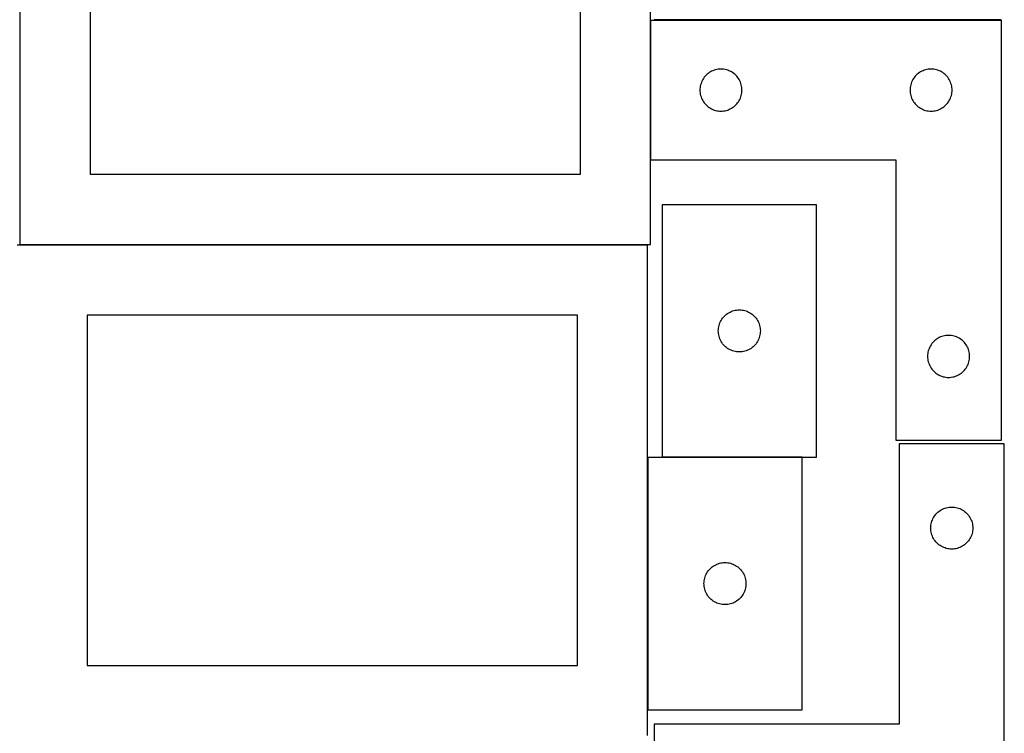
# Model space of a CAD drawing. Header units: millimetres. Extents: x 7 to 1243, y 7 to 2493.
# Tile 14 of 21: x 821 to 1243, y 1275 to 1580. Entities that reach past the tile are written whole.
import ezdxf

# ---------------------------------------------------------------- set-up
doc = ezdxf.new("R2010")
doc.units = ezdxf.units.MM
doc.layers.add('COMMON', color=5, linetype='CONTINUOUS', true_color=0x0000ff)
doc.layers.add('CUT', color=7, linetype='CONTINUOUS', true_color=0x000000)

msp = doc.modelspace()

# ---------------------------------------------------------------- linework, layer by layer
at = {"layer": 'COMMON'}
for p, q in [((1091.150109, 1580.279732), (1091.150109, 1520.279732)), ((1241.250109, 1580.379733), (1092.630732, 1580.379733)), ((1089.887321, 1392.990052), (1089.887321, 1284.990052)), ((1155.987322, 1393.090053), (1096.136001, 1393.090053))]:
    msp.add_line(p, q, dxfattribs=at)
at = {"layer": 'CUT'}
for p, q in [((821.050108, 1694.247011), (821.050108, 1484.247011)), ((1091.050108, 1484.247011), (1091.050108, 1694.247011)), ((851.050108, 1664.247011), (851.050108, 1514.247011)), ((1061.050108, 1514.247011), (1061.050108, 1664.247011)), ((1091.250109, 1520.279732), (1091.250109, 1580.279732)), ((1091.250109, 1580.279732), (1241.250109, 1580.279732)), ((1241.250109, 1580.279732), (1241.250109, 1400.279732)), ((1114.483551, 1556.213844), (1114.109929, 1555.758585)), ((1114.886148, 1556.643693), (1114.483551, 1556.213844)), ((1115.315997, 1557.04629), (1114.886148, 1556.643693)), ((1115.771256, 1557.419912), (1115.315997, 1557.04629)), ((1116.249977, 1557.762959), (1115.771256, 1557.419912)), ((1116.750109, 1558.073961), (1116.249977, 1557.762959)), ((1117.269511, 1558.351587), (1116.750109, 1558.073961)), ((1117.805958, 1558.594648), (1117.269511, 1558.351587)), ((1118.357154, 1558.802103), (1117.805958, 1558.594648)), ((1118.920738, 1558.973065), (1118.357154, 1558.802103)), ((1119.494296, 1559.1068), (1118.920738, 1558.973065)), ((1120.075373, 1559.202736), (1119.494296, 1559.1068)), ((1120.661481, 1559.260462), (1120.075373, 1559.202736)), ((1121.250109, 1559.279732), (1120.661481, 1559.260462)), ((1121.838737, 1559.260462), (1121.250109, 1559.279732)), ((1122.424845, 1559.202736), (1121.838737, 1559.260462)), ((1123.005922, 1559.1068), (1122.424845, 1559.202736)), ((1123.57948, 1558.973065), (1123.005922, 1559.1068)), ((1124.143064, 1558.802103), (1123.57948, 1558.973065)), ((1124.69426, 1558.594648), (1124.143064, 1558.802103)), ((1125.230707, 1558.351587), (1124.69426, 1558.594648)), ((1125.750109, 1558.073961), (1125.230707, 1558.351587)), ((1126.250241, 1557.762959), (1125.750109, 1558.073961)), ((1126.728962, 1557.419912), (1126.250241, 1557.762959)), ((1127.184221, 1557.04629), (1126.728962, 1557.419912)), ((1127.61407, 1556.643693), (1127.184221, 1557.04629)), ((1128.016667, 1556.213844), (1127.61407, 1556.643693)), ((1128.390289, 1555.758585), (1128.016667, 1556.213844)), ((1204.483551, 1556.213844), (1204.109929, 1555.758585)), ((1204.886148, 1556.643693), (1204.483551, 1556.213844)), ((1205.315997, 1557.04629), (1204.886148, 1556.643693)), ((1205.771256, 1557.419912), (1205.315997, 1557.04629)), ((1206.249977, 1557.762959), (1205.771256, 1557.419912)), ((1206.750109, 1558.073961), (1206.249977, 1557.762959)), ((1207.269511, 1558.351587), (1206.750109, 1558.073961)), ((1207.805958, 1558.594648), (1207.269511, 1558.351587)), ((1208.357154, 1558.802103), (1207.805958, 1558.594648)), ((1208.920738, 1558.973065), (1208.357154, 1558.802103)), ((1209.494296, 1559.1068), (1208.920738, 1558.973065)), ((1210.075373, 1559.202736), (1209.494296, 1559.1068)), ((1210.661481, 1559.260462), (1210.075373, 1559.202736)), ((1211.250109, 1559.279732), (1210.661481, 1559.260462)), ((1211.838737, 1559.260462), (1211.250109, 1559.279732)), ((1212.424845, 1559.202736), (1211.838737, 1559.260462)), ((1213.005922, 1559.1068), (1212.424845, 1559.202736)), ((1213.57948, 1558.973065), (1213.005922, 1559.1068)), ((1214.143064, 1558.802103), (1213.57948, 1558.973065)), ((1214.69426, 1558.594648), (1214.143064, 1558.802103)), ((1215.230707, 1558.351587), (1214.69426, 1558.594648)), ((1215.750109, 1558.073961), (1215.230707, 1558.351587)), ((1216.250241, 1557.762959), (1215.750109, 1558.073961)), ((1216.728962, 1557.419912), (1216.250241, 1557.762959)), ((1217.184221, 1557.04629), (1216.728962, 1557.419912)), ((1217.61407, 1556.643693), (1217.184221, 1557.04629)), ((1218.016667, 1556.213844), (1217.61407, 1556.643693)), ((1218.390289, 1555.758585), (1218.016667, 1556.213844)), ((1112.423041, 1552.035545), (1112.327105, 1551.454468)), ((1112.556776, 1552.609104), (1112.423041, 1552.035545)), ((1112.727738, 1553.172687), (1112.556776, 1552.609104)), ((1112.935193, 1553.723883), (1112.727738, 1553.172687)), ((1113.178254, 1554.26033), (1112.935193, 1553.723883)), ((1113.45588, 1554.779732), (1113.178254, 1554.26033)), ((1113.766882, 1555.279864), (1113.45588, 1554.779732)), ((1114.109929, 1555.758585), (1113.766882, 1555.279864)), ((1128.733335, 1555.279864), (1128.390289, 1555.758585)), ((1129.044338, 1554.779732), (1128.733335, 1555.279864)), ((1129.321964, 1554.26033), (1129.044338, 1554.779732)), ((1129.565025, 1553.723883), (1129.321964, 1554.26033)), ((1129.77248, 1553.172687), (1129.565025, 1553.723883)), ((1129.943441, 1552.609104), (1129.77248, 1553.172687)), ((1130.077176, 1552.035545), (1129.943441, 1552.609104)), ((1130.173113, 1551.454468), (1130.077176, 1552.035545)), ((1202.423041, 1552.035545), (1202.327105, 1551.454468)), ((1202.556776, 1552.609104), (1202.423041, 1552.035545)), ((1202.727738, 1553.172687), (1202.556776, 1552.609104)), ((1202.935193, 1553.723883), (1202.727738, 1553.172687)), ((1203.178254, 1554.26033), (1202.935193, 1553.723883)), ((1203.45588, 1554.779732), (1203.178254, 1554.26033)), ((1203.766882, 1555.279864), (1203.45588, 1554.779732)), ((1204.109929, 1555.758585), (1203.766882, 1555.279864)), ((1218.733335, 1555.279864), (1218.390289, 1555.758585)), ((1219.044338, 1554.779732), (1218.733335, 1555.279864)), ((1219.321964, 1554.26033), (1219.044338, 1554.779732)), ((1219.565025, 1553.723883), (1219.321964, 1554.26033)), ((1219.77248, 1553.172687), (1219.565025, 1553.723883)), ((1219.943441, 1552.609104), (1219.77248, 1553.172687)), ((1220.077176, 1552.035545), (1219.943441, 1552.609104)), ((1220.173113, 1551.454468), (1220.077176, 1552.035545)), ((1112.269379, 1550.86836), (1112.250109, 1550.279732)), ((1112.250109, 1550.279732), (1112.269379, 1549.691104)), ((1112.327105, 1551.454468), (1112.269379, 1550.86836)), ((1112.269379, 1549.691104), (1112.327105, 1549.104996)), ((1112.327105, 1549.104996), (1112.423041, 1548.523919)), ((1112.423041, 1548.523919), (1112.556776, 1547.950361)), ((1112.556776, 1547.950361), (1112.727738, 1547.386777)), ((1129.77248, 1547.386777), (1129.943441, 1547.950361)), ((1129.943441, 1547.950361), (1130.077176, 1548.523919)), ((1130.077176, 1548.523919), (1130.173113, 1549.104996)), ((1130.230839, 1550.86836), (1130.173113, 1551.454468)), ((1130.173113, 1549.104996), (1130.230839, 1549.691104)), ((1130.250109, 1550.279732), (1130.230839, 1550.86836)), ((1130.230839, 1549.691104), (1130.250109, 1550.279732)), ((1202.269379, 1550.86836), (1202.250109, 1550.279732)), ((1202.250109, 1550.279732), (1202.269379, 1549.691104)), ((1202.327105, 1551.454468), (1202.269379, 1550.86836)), ((1202.269379, 1549.691104), (1202.327105, 1549.104996)), ((1202.327105, 1549.104996), (1202.423041, 1548.523919)), ((1202.423041, 1548.523919), (1202.556776, 1547.950361)), ((1202.556776, 1547.950361), (1202.727738, 1547.386777)), ((1219.77248, 1547.386777), (1219.943441, 1547.950361)), ((1219.943441, 1547.950361), (1220.077176, 1548.523919)), ((1220.077176, 1548.523919), (1220.173113, 1549.104996)), ((1220.230839, 1550.86836), (1220.173113, 1551.454468)), ((1220.173113, 1549.104996), (1220.230839, 1549.691104)), ((1220.250109, 1550.279732), (1220.230839, 1550.86836)), ((1220.230839, 1549.691104), (1220.250109, 1550.279732)), ((1112.727738, 1547.386777), (1112.935193, 1546.835581)), ((1112.935193, 1546.835581), (1113.178254, 1546.299134)), ((1113.178254, 1546.299134), (1113.45588, 1545.779732)), ((1113.45588, 1545.779732), (1113.766882, 1545.2796)), ((1113.766882, 1545.2796), (1114.109929, 1544.800879)), ((1114.109929, 1544.800879), (1114.483551, 1544.34562)), ((1114.483551, 1544.34562), (1114.886148, 1543.915771)), ((1114.886148, 1543.915771), (1115.315997, 1543.513174)), ((1115.315997, 1543.513174), (1115.771256, 1543.139552)), ((1126.728962, 1543.139552), (1127.184221, 1543.513174)), ((1127.184221, 1543.513174), (1127.61407, 1543.915771)), ((1127.61407, 1543.915771), (1128.016667, 1544.34562)), ((1128.016667, 1544.34562), (1128.390289, 1544.800879)), ((1128.390289, 1544.800879), (1128.733335, 1545.2796)), ((1128.733335, 1545.2796), (1129.044338, 1545.779732)), ((1129.044338, 1545.779732), (1129.321964, 1546.299134)), ((1129.321964, 1546.299134), (1129.565025, 1546.835581)), ((1129.565025, 1546.835581), (1129.77248, 1547.386777)), ((1202.727738, 1547.386777), (1202.935193, 1546.835581)), ((1202.935193, 1546.835581), (1203.178254, 1546.299134)), ((1203.178254, 1546.299134), (1203.45588, 1545.779732)), ((1203.45588, 1545.779732), (1203.766882, 1545.2796)), ((1203.766882, 1545.2796), (1204.109929, 1544.800879)), ((1204.109929, 1544.800879), (1204.483551, 1544.34562)), ((1204.483551, 1544.34562), (1204.886148, 1543.915771)), ((1204.886148, 1543.915771), (1205.315997, 1543.513174)), ((1205.315997, 1543.513174), (1205.771256, 1543.139552)), ((1216.728962, 1543.139552), (1217.184221, 1543.513174)), ((1217.184221, 1543.513174), (1217.61407, 1543.915771)), ((1217.61407, 1543.915771), (1218.016667, 1544.34562)), ((1218.016667, 1544.34562), (1218.390289, 1544.800879)), ((1218.390289, 1544.800879), (1218.733335, 1545.2796)), ((1218.733335, 1545.2796), (1219.044338, 1545.779732)), ((1219.044338, 1545.779732), (1219.321964, 1546.299134)), ((1219.321964, 1546.299134), (1219.565025, 1546.835581)), ((1219.565025, 1546.835581), (1219.77248, 1547.386777)), ((1115.771256, 1543.139552), (1116.249977, 1542.796506)), ((1116.249977, 1542.796506), (1116.750109, 1542.485504)), ((1116.750109, 1542.485504), (1117.269511, 1542.207877)), ((1117.269511, 1542.207877), (1117.805958, 1541.964816)), ((1117.805958, 1541.964816), (1118.357154, 1541.757361)), ((1118.357154, 1541.757361), (1118.920738, 1541.5864)), ((1118.920738, 1541.5864), (1119.494296, 1541.452665)), ((1119.494296, 1541.452665), (1120.075373, 1541.356728)), ((1120.075373, 1541.356728), (1120.661481, 1541.299002)), ((1120.661481, 1541.299002), (1121.250109, 1541.279732)), ((1121.250109, 1541.279732), (1121.838737, 1541.299002)), ((1121.838737, 1541.299002), (1122.424845, 1541.356728)), ((1122.424845, 1541.356728), (1123.005922, 1541.452665)), ((1123.005922, 1541.452665), (1123.57948, 1541.5864)), ((1123.57948, 1541.5864), (1124.143064, 1541.757361)), ((1124.143064, 1541.757361), (1124.69426, 1541.964816)), ((1124.69426, 1541.964816), (1125.230707, 1542.207877)), ((1125.230707, 1542.207877), (1125.750109, 1542.485504)), ((1125.750109, 1542.485504), (1126.250241, 1542.796506)), ((1126.250241, 1542.796506), (1126.728962, 1543.139552)), ((1205.771256, 1543.139552), (1206.249977, 1542.796506)), ((1206.249977, 1542.796506), (1206.750109, 1542.485504)), ((1206.750109, 1542.485504), (1207.269511, 1542.207877)), ((1207.269511, 1542.207877), (1207.805958, 1541.964816)), ((1207.805958, 1541.964816), (1208.357154, 1541.757361)), ((1208.357154, 1541.757361), (1208.920738, 1541.5864)), ((1208.920738, 1541.5864), (1209.494296, 1541.452665)), ((1209.494296, 1541.452665), (1210.075373, 1541.356728)), ((1210.075373, 1541.356728), (1210.661481, 1541.299002)), ((1210.661481, 1541.299002), (1211.250109, 1541.279732)), ((1211.250109, 1541.279732), (1211.838737, 1541.299002)), ((1211.838737, 1541.299002), (1212.424845, 1541.356728)), ((1212.424845, 1541.356728), (1213.005922, 1541.452665)), ((1213.005922, 1541.452665), (1213.57948, 1541.5864)), ((1213.57948, 1541.5864), (1214.143064, 1541.757361)), ((1214.143064, 1541.757361), (1214.69426, 1541.964816)), ((1214.69426, 1541.964816), (1215.230707, 1542.207877)), ((1215.230707, 1542.207877), (1215.750109, 1542.485504)), ((1215.750109, 1542.485504), (1216.250241, 1542.796506)), ((1216.250241, 1542.796506), (1216.728962, 1543.139552)), ((1196.250109, 1520.279732), (1091.250109, 1520.279732)), ((1196.250109, 1400.279732), (1196.250109, 1520.279732)), ((851.050108, 1514.247011), (1061.050108, 1514.247011)), ((1162.136001, 1501.190053), (1096.136001, 1501.190053)), ((1096.136001, 1501.190053), (1096.136001, 1393.190053)), ((1162.136001, 1393.190053), (1162.136001, 1501.190053)), ((1089.787321, 1483.917787), (819.787321, 1483.917787)), ((821.050108, 1484.247011), (1091.050108, 1484.247011)), ((1089.787321, 1273.917787), (1089.787321, 1483.917787)), ((1124.135869, 1454.673279), (1124.636001, 1454.984281)), ((1124.636001, 1454.984281), (1125.155403, 1455.261907)), ((1125.155403, 1455.261907), (1125.69185, 1455.504968)), ((1125.69185, 1455.504968), (1126.243046, 1455.712424)), ((1126.243046, 1455.712424), (1126.80663, 1455.883385)), ((1126.80663, 1455.883385), (1127.380188, 1456.01712)), ((1127.380188, 1456.01712), (1127.961266, 1456.113056)), ((1127.961266, 1456.113056), (1128.547373, 1456.170783)), ((1128.547373, 1456.170783), (1129.136001, 1456.190053)), ((1129.136001, 1456.190053), (1129.724629, 1456.170783)), ((1129.724629, 1456.170783), (1130.310737, 1456.113056)), ((1130.310737, 1456.113056), (1130.891814, 1456.01712)), ((1130.891814, 1456.01712), (1131.465373, 1455.883385)), ((1131.465373, 1455.883385), (1132.028957, 1455.712424)), ((1132.028957, 1455.712424), (1132.580152, 1455.504968)), ((1132.580152, 1455.504968), (1133.1166, 1455.261907)), ((1133.1166, 1455.261907), (1133.636001, 1454.984281)), ((1133.636001, 1454.984281), (1134.136133, 1454.673279)), ((1059.787321, 1453.917787), (849.787321, 1453.917787)), ((849.787321, 1453.917787), (849.787321, 1303.917787)), ((1059.787321, 1303.917787), (1059.787321, 1453.917787)), ((1120.61363, 1450.083008), (1120.821086, 1450.634203)), ((1120.821086, 1450.634203), (1121.064147, 1451.170651)), ((1121.064147, 1451.170651), (1121.341773, 1451.690053)), ((1121.341773, 1451.690053), (1121.652775, 1452.190185)), ((1121.652775, 1452.190185), (1121.995821, 1452.668905)), ((1121.995821, 1452.668905), (1122.369443, 1453.124165)), ((1122.369443, 1453.124165), (1122.77204, 1453.554014)), ((1122.77204, 1453.554014), (1123.201889, 1453.956611)), ((1123.201889, 1453.956611), (1123.657148, 1454.330233)), ((1123.657148, 1454.330233), (1124.135869, 1454.673279)), ((1134.136133, 1454.673279), (1134.614854, 1454.330233)), ((1134.614854, 1454.330233), (1135.070114, 1453.956611)), ((1135.070114, 1453.956611), (1135.499962, 1453.554014)), ((1135.499962, 1453.554014), (1135.90256, 1453.124165)), ((1135.90256, 1453.124165), (1136.276181, 1452.668905)), ((1136.276181, 1452.668905), (1136.619228, 1452.190185)), ((1136.619228, 1452.190185), (1136.93023, 1451.690053)), ((1136.93023, 1451.690053), (1137.207856, 1451.170651)), ((1137.207856, 1451.170651), (1137.450917, 1450.634203)), ((1137.450917, 1450.634203), (1137.658372, 1450.083008)), ((1120.136001, 1447.190053), (1120.155271, 1447.778681)), ((1120.155271, 1446.601424), (1120.136001, 1447.190053)), ((1120.155271, 1447.778681), (1120.212998, 1448.364788)), ((1120.212998, 1446.015317), (1120.155271, 1446.601424)), ((1120.212998, 1448.364788), (1120.308934, 1448.945865)), ((1120.308934, 1448.945865), (1120.442669, 1449.519424)), ((1120.442669, 1449.519424), (1120.61363, 1450.083008)), ((1137.658372, 1450.083008), (1137.829334, 1449.519424)), ((1137.829334, 1449.519424), (1137.963069, 1448.945865)), ((1137.963069, 1448.945865), (1138.059005, 1448.364788)), ((1138.059005, 1448.364788), (1138.116732, 1447.778681)), ((1138.116732, 1446.601424), (1138.059005, 1446.015317)), ((1138.116732, 1447.778681), (1138.136001, 1447.190053)), ((1138.136001, 1447.190053), (1138.116732, 1446.601424)), ((1120.308934, 1445.43424), (1120.212998, 1446.015317)), ((1120.442669, 1444.860681), (1120.308934, 1445.43424)), ((1120.61363, 1444.297097), (1120.442669, 1444.860681)), ((1120.821086, 1443.745902), (1120.61363, 1444.297097)), ((1121.064147, 1443.209454), (1120.821086, 1443.745902)), ((1121.341773, 1442.690053), (1121.064147, 1443.209454)), ((1121.652775, 1442.18992), (1121.341773, 1442.690053)), ((1121.995821, 1441.7112), (1121.652775, 1442.18992)), ((1136.619228, 1442.18992), (1136.276181, 1441.7112)), ((1136.93023, 1442.690053), (1136.619228, 1442.18992)), ((1137.207856, 1443.209454), (1136.93023, 1442.690053)), ((1137.450917, 1443.745902), (1137.207856, 1443.209454)), ((1137.658372, 1444.297097), (1137.450917, 1443.745902)), ((1137.829334, 1444.860681), (1137.658372, 1444.297097)), ((1137.963069, 1445.43424), (1137.829334, 1444.860681)), ((1138.059005, 1446.015317), (1137.963069, 1445.43424)), ((1211.983551, 1442.213844), (1211.609929, 1441.758585)), ((1212.386148, 1442.643693), (1211.983551, 1442.213844)), ((1212.815997, 1443.04629), (1212.386148, 1442.643693)), ((1213.271256, 1443.419912), (1212.815997, 1443.04629)), ((1213.749977, 1443.762959), (1213.271256, 1443.419912)), ((1214.250109, 1444.073961), (1213.749977, 1443.762959)), ((1214.769511, 1444.351587), (1214.250109, 1444.073961)), ((1215.305958, 1444.594648), (1214.769511, 1444.351587)), ((1215.857154, 1444.802103), (1215.305958, 1444.594648)), ((1216.420738, 1444.973065), (1215.857154, 1444.802103)), ((1216.994296, 1445.1068), (1216.420738, 1444.973065)), ((1217.575373, 1445.202736), (1216.994296, 1445.1068)), ((1218.161481, 1445.260462), (1217.575373, 1445.202736)), ((1218.750109, 1445.279732), (1218.161481, 1445.260462)), ((1219.338737, 1445.260462), (1218.750109, 1445.279732)), ((1219.924845, 1445.202736), (1219.338737, 1445.260462)), ((1220.505922, 1445.1068), (1219.924845, 1445.202736)), ((1221.07948, 1444.973065), (1220.505922, 1445.1068)), ((1221.643064, 1444.802103), (1221.07948, 1444.973065)), ((1222.19426, 1444.594648), (1221.643064, 1444.802103)), ((1222.730707, 1444.351587), (1222.19426, 1444.594648)), ((1223.250109, 1444.073961), (1222.730707, 1444.351587)), ((1223.750241, 1443.762959), (1223.250109, 1444.073961)), ((1224.228962, 1443.419912), (1223.750241, 1443.762959)), ((1224.684221, 1443.04629), (1224.228962, 1443.419912)), ((1225.11407, 1442.643693), (1224.684221, 1443.04629)), ((1225.516667, 1442.213844), (1225.11407, 1442.643693)), ((1225.890289, 1441.758585), (1225.516667, 1442.213844)), ((1122.369443, 1441.25594), (1121.995821, 1441.7112)), ((1122.77204, 1440.826092), (1122.369443, 1441.25594)), ((1123.201889, 1440.423494), (1122.77204, 1440.826092)), ((1123.657148, 1440.049873), (1123.201889, 1440.423494)), ((1124.135869, 1439.706826), (1123.657148, 1440.049873)), ((1124.636001, 1439.395824), (1124.135869, 1439.706826)), ((1125.155403, 1439.118198), (1124.636001, 1439.395824)), ((1125.69185, 1438.875137), (1125.155403, 1439.118198)), ((1126.243046, 1438.667681), (1125.69185, 1438.875137)), ((1126.80663, 1438.49672), (1126.243046, 1438.667681)), ((1127.380188, 1438.362985), (1126.80663, 1438.49672)), ((1127.961266, 1438.267049), (1127.380188, 1438.362985)), ((1128.547373, 1438.209322), (1127.961266, 1438.267049)), ((1129.136001, 1438.190053), (1128.547373, 1438.209322)), ((1129.724629, 1438.209322), (1129.136001, 1438.190053)), ((1130.310737, 1438.267049), (1129.724629, 1438.209322)), ((1130.891814, 1438.362985), (1130.310737, 1438.267049)), ((1131.465373, 1438.49672), (1130.891814, 1438.362985)), ((1132.028957, 1438.667681), (1131.465373, 1438.49672)), ((1132.580152, 1438.875137), (1132.028957, 1438.667681)), ((1133.1166, 1439.118198), (1132.580152, 1438.875137)), ((1133.636001, 1439.395824), (1133.1166, 1439.118198)), ((1134.136133, 1439.706826), (1133.636001, 1439.395824)), ((1134.614854, 1440.049873), (1134.136133, 1439.706826)), ((1135.070114, 1440.423494), (1134.614854, 1440.049873)), ((1135.499962, 1440.826092), (1135.070114, 1440.423494)), ((1135.90256, 1441.25594), (1135.499962, 1440.826092)), ((1136.276181, 1441.7112), (1135.90256, 1441.25594)), ((1209.923041, 1438.035545), (1209.827105, 1437.454468)), ((1210.056776, 1438.609104), (1209.923041, 1438.035545)), ((1210.227738, 1439.172687), (1210.056776, 1438.609104)), ((1210.435193, 1439.723883), (1210.227738, 1439.172687)), ((1210.678254, 1440.26033), (1210.435193, 1439.723883)), ((1210.95588, 1440.779732), (1210.678254, 1440.26033)), ((1211.266882, 1441.279864), (1210.95588, 1440.779732)), ((1211.609929, 1441.758585), (1211.266882, 1441.279864)), ((1226.233335, 1441.279864), (1225.890289, 1441.758585)), ((1226.544338, 1440.779732), (1226.233335, 1441.279864)), ((1226.821964, 1440.26033), (1226.544338, 1440.779732)), ((1227.065025, 1439.723883), (1226.821964, 1440.26033)), ((1227.27248, 1439.172687), (1227.065025, 1439.723883)), ((1227.443441, 1438.609104), (1227.27248, 1439.172687)), ((1227.577176, 1438.035545), (1227.443441, 1438.609104)), ((1227.673113, 1437.454468), (1227.577176, 1438.035545)), ((1209.769379, 1436.86836), (1209.750109, 1436.279732)), ((1209.750109, 1436.279732), (1209.769379, 1435.691104)), ((1209.827105, 1437.454468), (1209.769379, 1436.86836)), ((1209.769379, 1435.691104), (1209.827105, 1435.104996)), ((1209.827105, 1435.104996), (1209.923041, 1434.523919)), ((1209.923041, 1434.523919), (1210.056776, 1433.950361)), ((1210.056776, 1433.950361), (1210.227738, 1433.386777)), ((1227.27248, 1433.386777), (1227.443441, 1433.950361)), ((1227.443441, 1433.950361), (1227.577176, 1434.523919)), ((1227.577176, 1434.523919), (1227.673113, 1435.104996)), ((1227.730839, 1436.86836), (1227.673113, 1437.454468)), ((1227.673113, 1435.104996), (1227.730839, 1435.691104)), ((1227.750109, 1436.279732), (1227.730839, 1436.86836)), ((1227.730839, 1435.691104), (1227.750109, 1436.279732)), ((1210.227738, 1433.386777), (1210.435193, 1432.835581)), ((1210.435193, 1432.835581), (1210.678254, 1432.299134)), ((1210.678254, 1432.299134), (1210.95588, 1431.779732)), ((1210.95588, 1431.779732), (1211.266882, 1431.2796)), ((1211.266882, 1431.2796), (1211.609929, 1430.800879)), ((1211.609929, 1430.800879), (1211.983551, 1430.34562)), ((1211.983551, 1430.34562), (1212.386148, 1429.915771)), ((1212.386148, 1429.915771), (1212.815997, 1429.513174)), ((1212.815997, 1429.513174), (1213.271256, 1429.139552)), ((1224.228962, 1429.139552), (1224.684221, 1429.513174)), ((1224.684221, 1429.513174), (1225.11407, 1429.915771)), ((1225.11407, 1429.915771), (1225.516667, 1430.34562)), ((1225.516667, 1430.34562), (1225.890289, 1430.800879)), ((1225.890289, 1430.800879), (1226.233335, 1431.2796)), ((1226.233335, 1431.2796), (1226.544338, 1431.779732)), ((1226.544338, 1431.779732), (1226.821964, 1432.299134)), ((1226.821964, 1432.299134), (1227.065025, 1432.835581)), ((1227.065025, 1432.835581), (1227.27248, 1433.386777)), ((1213.271256, 1429.139552), (1213.749977, 1428.796506)), ((1213.749977, 1428.796506), (1214.250109, 1428.485504)), ((1214.250109, 1428.485504), (1214.769511, 1428.207877)), ((1214.769511, 1428.207877), (1215.305958, 1427.964816)), ((1215.305958, 1427.964816), (1215.857154, 1427.757361)), ((1215.857154, 1427.757361), (1216.420738, 1427.5864)), ((1216.420738, 1427.5864), (1216.994296, 1427.452665)), ((1216.994296, 1427.452665), (1217.575373, 1427.356728)), ((1217.575373, 1427.356728), (1218.161481, 1427.299002)), ((1218.161481, 1427.299002), (1218.750109, 1427.279732)), ((1218.750109, 1427.279732), (1219.338737, 1427.299002)), ((1219.338737, 1427.299002), (1219.924845, 1427.356728)), ((1219.924845, 1427.356728), (1220.505922, 1427.452665)), ((1220.505922, 1427.452665), (1221.07948, 1427.5864)), ((1221.07948, 1427.5864), (1221.643064, 1427.757361)), ((1221.643064, 1427.757361), (1222.19426, 1427.964816)), ((1222.19426, 1427.964816), (1222.730707, 1428.207877)), ((1222.730707, 1428.207877), (1223.250109, 1428.485504)), ((1223.250109, 1428.485504), (1223.750241, 1428.796506)), ((1223.750241, 1428.796506), (1224.228962, 1429.139552)), ((1241.250109, 1400.279732), (1196.250109, 1400.279732)), ((1242.614258, 1398.763736), (1197.614258, 1398.763736)), ((1197.614258, 1398.763736), (1197.614258, 1278.763736)), ((1242.614258, 1218.763736), (1242.614258, 1398.763736)), ((1089.987322, 1392.990052), (1089.987322, 1284.990052)), ((1155.987322, 1392.990052), (1089.987322, 1392.990052)), ((1096.136001, 1393.190053), (1162.136001, 1393.190053)), ((1155.987322, 1284.990052), (1155.987322, 1392.990052)), ((1215.114126, 1370.246963), (1215.614258, 1370.557965)), ((1215.614258, 1370.557965), (1216.13366, 1370.835591)), ((1216.13366, 1370.835591), (1216.670108, 1371.078652)), ((1216.670108, 1371.078652), (1217.221303, 1371.286107)), ((1217.221303, 1371.286107), (1217.784887, 1371.457069)), ((1217.784887, 1371.457069), (1218.358446, 1371.590804)), ((1218.358446, 1371.590804), (1218.939523, 1371.68674)), ((1218.939523, 1371.68674), (1219.52563, 1371.744466)), ((1219.52563, 1371.744466), (1220.114258, 1371.763736)), ((1220.114258, 1371.763736), (1220.702887, 1371.744466)), ((1220.702887, 1371.744466), (1221.288994, 1371.68674)), ((1221.288994, 1371.68674), (1221.870071, 1371.590804)), ((1221.870071, 1371.590804), (1222.44363, 1371.457069)), ((1222.44363, 1371.457069), (1223.007214, 1371.286107)), ((1223.007214, 1371.286107), (1223.558409, 1371.078652)), ((1223.558409, 1371.078652), (1224.094857, 1370.835591)), ((1224.094857, 1370.835591), (1224.614258, 1370.557965)), ((1224.614258, 1370.557965), (1225.114391, 1370.246963)), ((1211.799343, 1366.207887), (1212.042404, 1366.744334)), ((1212.042404, 1366.744334), (1212.32003, 1367.263736)), ((1212.32003, 1367.263736), (1212.631032, 1367.763868)), ((1212.631032, 1367.763868), (1212.974078, 1368.242589)), ((1212.974078, 1368.242589), (1213.3477, 1368.697848)), ((1213.3477, 1368.697848), (1213.750297, 1369.127697)), ((1213.750297, 1369.127697), (1214.180146, 1369.530294)), ((1214.180146, 1369.530294), (1214.635406, 1369.903916)), ((1214.635406, 1369.903916), (1215.114126, 1370.246963)), ((1225.114391, 1370.246963), (1225.593111, 1369.903916)), ((1225.593111, 1369.903916), (1226.048371, 1369.530294)), ((1226.048371, 1369.530294), (1226.478219, 1369.127697)), ((1226.478219, 1369.127697), (1226.880817, 1368.697848)), ((1226.880817, 1368.697848), (1227.254439, 1368.242589)), ((1227.254439, 1368.242589), (1227.597485, 1367.763868)), ((1227.597485, 1367.763868), (1227.908487, 1367.263736)), ((1227.908487, 1367.263736), (1228.186113, 1366.744334)), ((1228.186113, 1366.744334), (1228.429174, 1366.207887)), ((1211.114258, 1362.763736), (1211.133528, 1363.352364)), ((1211.133528, 1362.175108), (1211.114258, 1362.763736)), ((1211.133528, 1363.352364), (1211.191255, 1363.938472)), ((1211.191255, 1361.589), (1211.133528, 1362.175108)), ((1211.191255, 1363.938472), (1211.287191, 1364.519549)), ((1211.287191, 1364.519549), (1211.420926, 1365.093107)), ((1211.420926, 1365.093107), (1211.591887, 1365.656691)), ((1211.591887, 1365.656691), (1211.799343, 1366.207887)), ((1228.429174, 1366.207887), (1228.63663, 1365.656691)), ((1228.63663, 1365.656691), (1228.807591, 1365.093107)), ((1228.807591, 1365.093107), (1228.941326, 1364.519549)), ((1228.941326, 1364.519549), (1229.037262, 1363.938472)), ((1229.037262, 1363.938472), (1229.094989, 1363.352364)), ((1229.094989, 1362.175108), (1229.037262, 1361.589)), ((1229.094989, 1363.352364), (1229.114258, 1362.763736)), ((1229.114258, 1362.763736), (1229.094989, 1362.175108)), ((1211.287191, 1361.007923), (1211.191255, 1361.589)), ((1211.420926, 1360.434365), (1211.287191, 1361.007923)), ((1211.591887, 1359.870781), (1211.420926, 1360.434365)), ((1211.799343, 1359.319585), (1211.591887, 1359.870781)), ((1212.042404, 1358.783138), (1211.799343, 1359.319585)), ((1212.32003, 1358.263736), (1212.042404, 1358.783138)), ((1212.631032, 1357.763604), (1212.32003, 1358.263736)), ((1227.908487, 1358.263736), (1227.597485, 1357.763604)), ((1228.186113, 1358.783138), (1227.908487, 1358.263736)), ((1228.429174, 1359.319585), (1228.186113, 1358.783138)), ((1228.63663, 1359.870781), (1228.429174, 1359.319585)), ((1228.807591, 1360.434365), (1228.63663, 1359.870781)), ((1228.941326, 1361.007923), (1228.807591, 1360.434365)), ((1229.037262, 1361.589), (1228.941326, 1361.007923)), ((1212.974078, 1357.284883), (1212.631032, 1357.763604)), ((1213.3477, 1356.829624), (1212.974078, 1357.284883)), ((1213.750297, 1356.399775), (1213.3477, 1356.829624)), ((1214.180146, 1355.997178), (1213.750297, 1356.399775)), ((1214.635406, 1355.623556), (1214.180146, 1355.997178)), ((1215.114126, 1355.28051), (1214.635406, 1355.623556)), ((1215.614258, 1354.969507), (1215.114126, 1355.28051)), ((1216.13366, 1354.691881), (1215.614258, 1354.969507)), ((1216.670108, 1354.44882), (1216.13366, 1354.691881)), ((1217.221303, 1354.241365), (1216.670108, 1354.44882)), ((1217.784887, 1354.070404), (1217.221303, 1354.241365)), ((1218.358446, 1353.936669), (1217.784887, 1354.070404)), ((1218.939523, 1353.840732), (1218.358446, 1353.936669)), ((1219.52563, 1353.783006), (1218.939523, 1353.840732)), ((1220.114258, 1353.763736), (1219.52563, 1353.783006)), ((1220.702887, 1353.783006), (1220.114258, 1353.763736)), ((1221.288994, 1353.840732), (1220.702887, 1353.783006)), ((1221.870071, 1353.936669), (1221.288994, 1353.840732)), ((1222.44363, 1354.070404), (1221.870071, 1353.936669)), ((1223.007214, 1354.241365), (1222.44363, 1354.070404)), ((1223.558409, 1354.44882), (1223.007214, 1354.241365)), ((1224.094857, 1354.691881), (1223.558409, 1354.44882)), ((1224.614258, 1354.969507), (1224.094857, 1354.691881)), ((1225.114391, 1355.28051), (1224.614258, 1354.969507)), ((1225.593111, 1355.623556), (1225.114391, 1355.28051)), ((1226.048371, 1355.997178), (1225.593111, 1355.623556)), ((1226.478219, 1356.399775), (1226.048371, 1355.997178)), ((1226.880817, 1356.829624), (1226.478219, 1356.399775)), ((1227.254439, 1357.284883), (1226.880817, 1356.829624)), ((1227.597485, 1357.763604), (1227.254439, 1357.284883)), ((1116.220764, 1344.924164), (1116.623361, 1345.354013)), ((1116.623361, 1345.354013), (1117.05321, 1345.75661)), ((1117.05321, 1345.75661), (1117.508469, 1346.130232)), ((1117.508469, 1346.130232), (1117.98719, 1346.473278)), ((1117.98719, 1346.473278), (1118.487322, 1346.78428)), ((1118.487322, 1346.78428), (1119.006724, 1347.061906)), ((1119.006724, 1347.061906), (1119.543171, 1347.304967)), ((1119.543171, 1347.304967), (1120.094367, 1347.512423)), ((1120.094367, 1347.512423), (1120.657951, 1347.683384)), ((1120.657951, 1347.683384), (1121.231509, 1347.817119)), ((1121.231509, 1347.817119), (1121.812586, 1347.913055)), ((1121.812586, 1347.913055), (1122.398694, 1347.970782)), ((1122.398694, 1347.970782), (1122.987322, 1347.990052)), ((1122.987322, 1347.990052), (1123.57595, 1347.970782)), ((1123.57595, 1347.970782), (1124.162058, 1347.913055)), ((1124.162058, 1347.913055), (1124.743135, 1347.817119)), ((1124.743135, 1347.817119), (1125.316693, 1347.683384)), ((1125.316693, 1347.683384), (1125.880277, 1347.512423)), ((1125.880277, 1347.512423), (1126.431473, 1347.304967)), ((1126.431473, 1347.304967), (1126.96792, 1347.061906)), ((1126.96792, 1347.061906), (1127.487322, 1346.78428)), ((1127.487322, 1346.78428), (1127.987454, 1346.473278)), ((1127.987454, 1346.473278), (1128.466175, 1346.130232)), ((1128.466175, 1346.130232), (1128.921434, 1345.75661)), ((1128.921434, 1345.75661), (1129.351283, 1345.354013)), ((1129.351283, 1345.354013), (1129.75388, 1344.924164)), ((1114.160255, 1340.745864), (1114.29399, 1341.319423)), ((1114.29399, 1341.319423), (1114.464951, 1341.883007)), ((1114.464951, 1341.883007), (1114.672406, 1342.434202)), ((1114.672406, 1342.434202), (1114.915467, 1342.97065)), ((1114.915467, 1342.97065), (1115.193093, 1343.490052)), ((1115.193093, 1343.490052), (1115.504096, 1343.990184)), ((1115.504096, 1343.990184), (1115.847142, 1344.468904)), ((1115.847142, 1344.468904), (1116.220764, 1344.924164)), ((1129.75388, 1344.924164), (1130.127502, 1344.468904)), ((1130.127502, 1344.468904), (1130.470549, 1343.990184)), ((1130.470549, 1343.990184), (1130.781551, 1343.490052)), ((1130.781551, 1343.490052), (1131.059177, 1342.97065)), ((1131.059177, 1342.97065), (1131.302238, 1342.434202)), ((1131.302238, 1342.434202), (1131.509693, 1341.883007)), ((1131.509693, 1341.883007), (1131.680655, 1341.319423)), ((1131.680655, 1341.319423), (1131.81439, 1340.745864)), ((1113.987322, 1338.990052), (1114.006592, 1339.57868)), ((1114.006592, 1338.401423), (1113.987322, 1338.990052)), ((1114.006592, 1339.57868), (1114.064318, 1340.164787)), ((1114.064318, 1337.815316), (1114.006592, 1338.401423)), ((1114.064318, 1340.164787), (1114.160255, 1340.745864)), ((1114.160255, 1337.234239), (1114.064318, 1337.815316)), ((1114.29399, 1336.66068), (1114.160255, 1337.234239)), ((1131.81439, 1337.234239), (1131.680655, 1336.66068)), ((1131.81439, 1340.745864), (1131.910326, 1340.164787)), ((1131.910326, 1337.815316), (1131.81439, 1337.234239)), ((1131.910326, 1340.164787), (1131.968052, 1339.57868)), ((1131.968052, 1338.401423), (1131.910326, 1337.815316)), ((1131.968052, 1339.57868), (1131.987322, 1338.990052)), ((1131.987322, 1338.990052), (1131.968052, 1338.401423)), ((1114.464951, 1336.097096), (1114.29399, 1336.66068)), ((1114.672406, 1335.545901), (1114.464951, 1336.097096)), ((1114.915467, 1335.009453), (1114.672406, 1335.545901)), ((1115.193093, 1334.490052), (1114.915467, 1335.009453)), ((1115.504096, 1333.989919), (1115.193093, 1334.490052)), ((1115.847142, 1333.511199), (1115.504096, 1333.989919)), ((1116.220764, 1333.055939), (1115.847142, 1333.511199)), ((1116.623361, 1332.626091), (1116.220764, 1333.055939)), ((1117.05321, 1332.223493), (1116.623361, 1332.626091)), ((1129.351283, 1332.626091), (1128.921434, 1332.223493)), ((1129.75388, 1333.055939), (1129.351283, 1332.626091)), ((1130.127502, 1333.511199), (1129.75388, 1333.055939)), ((1130.470549, 1333.989919), (1130.127502, 1333.511199)), ((1130.781551, 1334.490052), (1130.470549, 1333.989919)), ((1131.059177, 1335.009453), (1130.781551, 1334.490052)), ((1131.302238, 1335.545901), (1131.059177, 1335.009453)), ((1131.509693, 1336.097096), (1131.302238, 1335.545901)), ((1131.680655, 1336.66068), (1131.509693, 1336.097096)), ((1117.508469, 1331.849872), (1117.05321, 1332.223493)), ((1117.98719, 1331.506825), (1117.508469, 1331.849872)), ((1118.487322, 1331.195823), (1117.98719, 1331.506825)), ((1119.006724, 1330.918197), (1118.487322, 1331.195823)), ((1119.543171, 1330.675136), (1119.006724, 1330.918197)), ((1120.094367, 1330.46768), (1119.543171, 1330.675136)), ((1120.657951, 1330.296719), (1120.094367, 1330.46768)), ((1121.231509, 1330.162984), (1120.657951, 1330.296719)), ((1121.812586, 1330.067048), (1121.231509, 1330.162984)), ((1122.398694, 1330.009321), (1121.812586, 1330.067048)), ((1122.987322, 1329.990052), (1122.398694, 1330.009321)), ((1123.57595, 1330.009321), (1122.987322, 1329.990052)), ((1124.162058, 1330.067048), (1123.57595, 1330.009321)), ((1124.743135, 1330.162984), (1124.162058, 1330.067048)), ((1125.316693, 1330.296719), (1124.743135, 1330.162984)), ((1125.880277, 1330.46768), (1125.316693, 1330.296719)), ((1126.431473, 1330.675136), (1125.880277, 1330.46768)), ((1126.96792, 1330.918197), (1126.431473, 1330.675136)), ((1127.487322, 1331.195823), (1126.96792, 1330.918197)), ((1127.987454, 1331.506825), (1127.487322, 1331.195823)), ((1128.466175, 1331.849872), (1127.987454, 1331.506825)), ((1128.921434, 1332.223493), (1128.466175, 1331.849872)), ((849.787321, 1303.917787), (1059.787321, 1303.917787)), ((1089.987322, 1284.990052), (1155.987322, 1284.990052)), ((1197.614258, 1278.763736), (1092.614258, 1278.763736)), ((1092.614258, 1278.763736), (1092.614258, 1218.763736))]:
    msp.add_line(p, q, dxfattribs=at)

doc.saveas('drawing.dxf')
